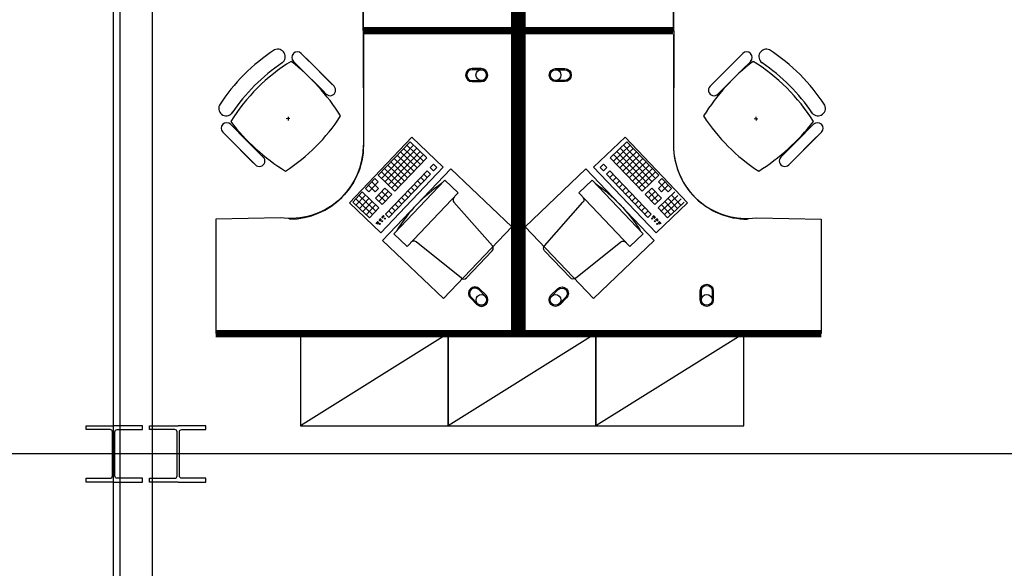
# Model space of a CAD drawing. Header units: millimetres. Extents: x -312551 to 250764, y -35891 to 59426.
# Tile 83 of 256: x -269109 to -263777, y 43390 to 46361. Entities that reach past the tile are written whole.
import ezdxf

# ---------------------------------------------------------------- set-up
doc = ezdxf.new("R2010")
doc.units = ezdxf.units.MM
doc.header["$LTSCALE"] = 2.5
for name, color, linetype in [('FO-00 - FURN$0$FURNITURE', 22, 'Continuous'), ('FO-00 - FURN$0$SP-01$0$FIT-OUT$0$FURNITURE', 22, 'Continuous'), ('NF-Steel columns', 6, 'Continuous')]:
    doc.layers.add(name, color=color, linetype=linetype)

# ---------------------------------------------------------------- blocks, each defined once
blk = doc.blocks.new('305')
at = {"layer": 'NF-Steel columns', "color": 2, "linetype": 'Continuous'}
for points in [[(0, -152.5), (-156, -152.5), (-156, -132), (-19.2, -132, 0.414214), (-6.5, -119.3), (-6.5, 119.3, 0.414214), (-19.2, 132), (-156, 132), (-156, 152.5), (0, 152.5)], [(0, -152.5), (149, -152.5), (149, -132), (19.2, -132, -0.414214), (6.5, -119.3), (6.5, 119.3, -0.414214), (19.2, 132), (149, 132), (149, 152.5), (0, 152.5)]]:
    blk.add_lwpolyline(points, format="xyb", dxfattribs=at)
blk = doc.blocks.new('FO-00 - FURN$0$SP-01$0$FIT-OUT$0$PC')
at = {"layer": 'FO-00 - FURN$0$SP-01$0$FIT-OUT$0$FURNITURE', "linetype": 'Continuous'}
for p, q in [((241.8, -93.1), (98, -236.8)), ((268.8, -92), (509.4, -294.6)), ((96.9, -263.9), (299.5, -504.5))]:
    blk.add_line(p, q, dxfattribs=at)
blk.add_lwpolyline([(276, -553.9), (346.7, -624.6), (629.5, -341.8), (558.8, -271)], close=True, dxfattribs=at)
for centre, radius, start, end in [((255.9, -107.2), 20, 49.8991, 135), ((112.2, -251), 20, 135, 220.1009), ((522.3, -279.3), 20, 229.8991, 315), ((-109.9, 114.8), 864, 303.1779, 326.8221), ((284.2, -517.4), 20, 315, 40.1009)]:
    blk.add_arc(centre, radius, start, end, dxfattribs=at)
blk = doc.blocks.new('FO-00 - FURN$0$cab-800')
at = {"layer": 'FO-00 - FURN$0$FURNITURE', "color": 9}
blk.add_line((0, 0), (800, 500), dxfattribs=at)
at = {"layer": 'FO-00 - FURN$0$FURNITURE'}
blk.add_lwpolyline([(0, 0), (800, 0), (800, 500), (0, 500)], close=True, dxfattribs=at)
blk = doc.blocks.new('A$C460568ED')
at = {"layer": 'FO-00 - FURN$0$FURNITURE', "rotation": 177.6335556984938}
for p in [(820, 565.6), (1619.3, 532.6), (2418.6, 499.6)]:
    blk.add_blockref('FO-00 - FURN$0$cab-800', p, dxfattribs=at)

msp = doc.modelspace()

# ---------------------------------------------------------------- linework, layer by layer
at = {"color": 8}
for p, q in [((-268600.5, -27784), (-268600.5, 58409.3)), ((-268565.5, -27784), (-268565.5, 58409.3)), ((-268390.5, -27784), (-268390.5, 58409.3)), ((-267247.9, 46320.5, 0), (-267247.9, 46920.5, 0)), ((-265568.8, 46320.5, 0), (-265568.8, 46920.5, 0)), ((-267247.9, 46280.7, 0), (-267247.9, 45680.7, 0)), ((-265568.8, 46280.7, 0), (-265568.8, 45680.7, 0)), ((-267584.2, 46177.5, 0), (-267495.6, 46088.9, 0)), ((-265193.4, 46177.5, 0), (-265282, 46088.9, 0)), ((-267688.2, 46127.1, 0), (-267688.1, 46127, 0)), ((-267626.6, 46135, 0), (-267538, 46046.4, 0)), ((-267416.8, 46010, 0), (-267558.2, 46151.4, 0)), ((-265360.8, 46010, 0), (-265219.4, 46151.4, 0)), ((-265150.9, 46135, 0), (-265239.5, 46046.4, 0)), ((-265089.4, 46127.1, 0), (-265089.5, 46127, 0)), ((-267459.2, 45967.6, 0), (-267600.6, 46109, 0)), ((-267407, 46000.3, 0), (-267495.6, 46088.9, 0)), ((-265370.6, 46000.3, 0), (-265282, 46088.9, 0)), ((-265318.4, 45967.6, 0), (-265177, 46109, 0)), ((-267449.4, 45957.8, 0), (-267538, 46046.4, 0)), ((-265328.1, 45957.8, 0), (-265239.5, 46046.4, 0)), ((-267645.7, 45825.6, 0), (-267665.6, 45824.6, 0)), ((-267655.1, 45835.1, 0), (-267656.2, 45815.1, 0)), ((-265131.9, 45825.6, 0), (-265112, 45824.6, 0)), ((-265122.4, 45835.1, 0), (-265121.4, 45815.1, 0)), ((-268010, 45751.7, 0), (-267921.4, 45663.1, 0)), ((-267967.6, 45794.1, 0), (-267879, 45705.5, 0)), ((-264810, 45794.1, 0), (-264898.6, 45705.5, 0)), ((-264767.6, 45751.7, 0), (-264856.2, 45663.1, 0)), ((-267842.5, 45584.2, 0), (-267984, 45725.6, 0)), ((-267790.4, 45616.9, 0), (-267879, 45705.5, 0)), ((-267323.7, 45369.4, 0), (-266985.5, 45723.9, 0)), ((-266995.5, 45698.9, 0), (-267168.1, 45518, 0)), ((-266995.5, 45698.9, 0), (-266905, 45612.6, 0)), ((-266995.5, 45698.9, 0), (-266905, 45612.6, 0)), ((-266995.5, 45698.9, 0), (-266905, 45612.6, 0)), ((-266985.5, 45723.9, 0), (-266815.4, 45561.6, 0)), ((-266985.5, 45723.9, 0), (-266815.4, 45561.6, 0)), ((-266985.5, 45723.9, 0), (-266815.4, 45561.6, 0)), ((-265831.2, 45723.9, 0), (-266001.2, 45561.6, 0)), ((-265831.2, 45723.9, 0), (-266001.2, 45561.6, 0)), ((-265831.2, 45723.9, 0), (-266001.2, 45561.6, 0)), ((-265821.2, 45698.9, 0), (-265911.6, 45612.6, 0)), ((-265821.2, 45698.9, 0), (-265911.6, 45612.6, 0)), ((-265821.2, 45698.9, 0), (-265911.6, 45612.6, 0)), ((-265492.9, 45369.4, 0), (-265831.2, 45723.9, 0)), ((-265821.2, 45698.9, 0), (-265648.6, 45518, 0)), ((-264987.2, 45616.9, 0), (-264898.6, 45705.5, 0)), ((-264935, 45584.2, 0), (-264793.6, 45725.6, 0)), ((-267832.8, 45574.5, 0), (-267921.4, 45663.1, 0)), ((-266977.4, 45681.6, 0), (-267150, 45500.7, 0)), ((-266959.3, 45664.3, 0), (-267131.9, 45483.5, 0)), ((-266941.2, 45647.1, 0), (-267113.8, 45466.2, 0)), ((-267047.3, 45644.6, 0), (-266956.8, 45558.3, 0)), ((-267030, 45662.7, 0), (-266939.6, 45576.4, 0)), ((-267012.7, 45680.8, 0), (-266922.3, 45594.5, 0)), ((-265803.9, 45680.8, 0), (-265894.4, 45594.5, 0)), ((-265786.7, 45662.7, 0), (-265877.1, 45576.4, 0)), ((-265875.4, 45647.1, 0), (-265702.8, 45466.2, 0)), ((-265769.4, 45644.6, 0), (-265859.8, 45558.3, 0)), ((-265857.4, 45664.3, 0), (-265684.8, 45483.5, 0)), ((-265839.3, 45681.6, 0), (-265666.7, 45500.7, 0)), ((-264944.8, 45574.5, 0), (-264856.2, 45663.1, 0)), ((-267099, 45590.3, 0), (-267008.6, 45504, 0)), ((-266923.1, 45629.8, 0), (-267095.7, 45449, 0)), ((-267081.8, 45608.4, 0), (-266991.3, 45522.1, 0)), ((-266905, 45612.6, 0), (-267077.6, 45431.7, 0)), ((-267064.5, 45626.5, 0), (-266974.1, 45540.2, 0)), ((-265911.6, 45612.6, 0), (-265739, 45431.7, 0)), ((-265893.5, 45629.8, 0), (-265720.9, 45449, 0)), ((-265752.1, 45626.5, 0), (-265842.6, 45540.2, 0)), ((-265734.9, 45608.4, 0), (-265825.3, 45522.1, 0)), ((-265717.6, 45590.3, 0), (-265808.1, 45504, 0)), ((-266815.4, 45561.6, 0), (-267153.7, 45207.1, 0)), ((-267150.8, 45536.1, 0), (-267060.4, 45449.8, 0)), ((-267133.6, 45554.2, 0), (-267043.1, 45467.9, 0)), ((-266903.4, 45541.9, 0), (-267127.8, 45306.7, 0)), ((-267116.3, 45572.3, 0), (-267025.9, 45486, 0)), ((-266903.4, 45541.9, 0), (-266885.3, 45524.6, 0)), ((-266868.9, 45578, 0), (-266886.1, 45560, 0)), ((-266886.1, 45560, 0), (-266868, 45542.7, 0)), ((-266868.9, 45578, 0), (-266850.8, 45560.8, 0)), ((-266868.9, 45578, 0), (-266850.8, 45560.8, 0)), ((-266868.9, 45578, 0), (-266850.8, 45560.8, 0)), ((-266850.8, 45560.8, 0), (-266868, 45542.7, 0)), ((-266001.2, 45561.6, 0), (-265662.9, 45207.1, 0)), ((-265947.8, 45578, 0), (-265965.9, 45560.8, 0)), ((-265947.8, 45578, 0), (-265965.9, 45560.8, 0)), ((-265947.8, 45578, 0), (-265965.9, 45560.8, 0)), ((-265965.9, 45560.8, 0), (-265948.6, 45542.7, 0)), ((-265930.5, 45560, 0), (-265948.6, 45542.7, 0)), ((-265947.8, 45578, 0), (-265930.5, 45560, 0)), ((-265913.3, 45541.9, 0), (-265931.4, 45524.6, 0)), ((-265913.3, 45541.9, 0), (-265688.9, 45306.7, 0)), ((-265700.4, 45572.3, 0), (-265790.8, 45486, 0)), ((-265683.1, 45554.2, 0), (-265773.5, 45467.9, 0)), ((-265665.8, 45536.1, 0), (-265756.3, 45449.8, 0)), ((-267185.3, 45499.9, 0), (-267237.1, 45445.7, 0)), ((-267167.2, 45482.7, 0), (-267219, 45428.4, 0)), ((-267202.6, 45481.8, 0), (-267166.4, 45447.3, 0)), ((-267185.3, 45499.9, 0), (-267167.2, 45482.7, 0)), ((-267168.1, 45518, 0), (-267077.6, 45431.7, 0)), ((-266885.3, 45524.6, 0), (-267109.7, 45289.5, 0)), ((-266955.2, 45487.6, 0), (-266937.1, 45470.4, 0)), ((-266937.9, 45505.7, 0), (-266919.8, 45488.4, 0)), ((-266920.7, 45523.8, 0), (-266902.6, 45506.5, 0)), ((-265931.4, 45524.6, 0), (-265707, 45289.5, 0)), ((-265896, 45523.8, 0), (-265914.1, 45506.5, 0)), ((-265878.7, 45505.7, 0), (-265896.8, 45488.4, 0)), ((-265861.5, 45487.6, 0), (-265879.6, 45470.4, 0)), ((-265648.6, 45518, 0), (-265739, 45431.7, 0)), ((-265614.1, 45481.8, 0), (-265650.2, 45447.3, 0)), ((-265631.3, 45499.9, 0), (-265649.4, 45482.7, 0)), ((-265649.4, 45482.7, 0), (-265597.6, 45428.4, 0)), ((-265631.3, 45499.9, 0), (-265579.6, 45445.7, 0)), ((-267254.4, 45427.6, 0), (-267306.1, 45373.3, 0)), ((-267254.4, 45427.6, 0), (-267163.9, 45341.3, 0)), ((-267237.1, 45445.7, 0), (-267219, 45428.4, 0)), ((-267219.9, 45463.7, 0), (-267183.7, 45429.2, 0)), ((-267166.4, 45447.3, 0), (-267183.7, 45429.2, 0)), ((-267131.1, 45448.1, 0), (-267182.9, 45393.9, 0)), ((-267113, 45430.9, 0), (-267164.8, 45376.6, 0)), ((-267148.3, 45430, 0), (-267112.2, 45395.5, 0)), ((-267131.1, 45448.1, 0), (-267094.9, 45413.6, 0)), ((-267006.9, 45433.4, 0), (-266988.9, 45416.1, 0)), ((-266989.7, 45451.4, 0), (-266971.6, 45434.2, 0)), ((-266972.4, 45469.5, 0), (-266954.3, 45452.3, 0)), ((-265844.2, 45469.5, 0), (-265862.3, 45452.3, 0)), ((-265827, 45451.4, 0), (-265845.1, 45434.2, 0)), ((-265809.7, 45433.4, 0), (-265827.8, 45416.1, 0)), ((-265685.6, 45448.1, 0), (-265721.8, 45413.6, 0)), ((-265668.3, 45430, 0), (-265704.5, 45395.5, 0)), ((-265703.7, 45430.9, 0), (-265651.9, 45376.6, 0)), ((-265685.6, 45448.1, 0), (-265633.8, 45393.9, 0)), ((-265562.3, 45427.6, 0), (-265652.7, 45341.3, 0)), ((-265650.2, 45447.3, 0), (-265633, 45429.2, 0)), ((-265596.8, 45463.7, 0), (-265633, 45429.2, 0)), ((-265579.6, 45445.7, 0), (-265597.6, 45428.4, 0)), ((-267288.9, 45391.4, 0), (-267216.5, 45322.4, 0)), ((-267236.3, 45410.3, 0), (-267288.1, 45356, 0)), ((-267271.6, 45409.5, 0), (-267199.3, 45340.4, 0)), ((-267218.2, 45393, 0), (-267270, 45338.8, 0)), ((-267200.1, 45375.8, 0), (-267251.9, 45321.5, 0)), ((-267200.1, 45375.8, 0), (-267251.9, 45321.5, 0)), ((-267182.9, 45393.9, 0), (-267146.7, 45359.4, 0)), ((-267165.6, 45412, 0), (-267129.4, 45377.4, 0)), ((-267094.9, 45413.6, 0), (-267146.7, 45359.4, 0)), ((-267058.7, 45379.1, 0), (-267040.6, 45361.8, 0)), ((-267041.5, 45397.2, 0), (-267023.4, 45379.9, 0)), ((-267024.2, 45415.3, 0), (-267006.1, 45398, 0)), ((-265792.5, 45415.3, 0), (-265810.5, 45398, 0)), ((-265775.2, 45397.2, 0), (-265793.3, 45379.9, 0)), ((-265757.9, 45379.1, 0), (-265776, 45361.8, 0)), ((-265721.8, 45413.6, 0), (-265670, 45359.4, 0)), ((-265651.1, 45412, 0), (-265687.2, 45377.4, 0)), ((-265633.8, 45393.9, 0), (-265670, 45359.4, 0)), ((-265545, 45409.5, 0), (-265617.4, 45340.4, 0)), ((-265616.6, 45375.8, 0), (-265564.8, 45321.5, 0)), ((-265616.6, 45375.8, 0), (-265564.8, 45321.5, 0)), ((-265527.8, 45391.4, 0), (-265600.1, 45322.4, 0)), ((-265598.5, 45393, 0), (-265546.7, 45338.8, 0)), ((-265580.4, 45410.3, 0), (-265528.6, 45356, 0)), ((-267153.7, 45207.1, 0), (-267323.7, 45369.4, 0)), ((-267306.1, 45373.3, 0), (-267233.8, 45304.3, 0)), ((-267251.9, 45321.5, 0), (-267215.7, 45287, 0)), ((-267234.6, 45339.6, 0), (-267198.5, 45305.1, 0)), ((-267182, 45358.5, 0), (-267233.8, 45304.3, 0)), ((-267182, 45358.5, 0), (-267233.8, 45304.3, 0)), ((-267217.4, 45357.7, 0), (-267181.2, 45323.2, 0)), ((-267163.9, 45341.3, 0), (-267215.7, 45287, 0)), ((-267110.5, 45324.8, 0), (-267092.4, 45307.6, 0)), ((-267093.2, 45342.9, 0), (-267075.2, 45325.7, 0)), ((-267076, 45361, 0), (-267057.9, 45343.7, 0)), ((-265740.7, 45361, 0), (-265758.8, 45343.7, 0)), ((-265723.4, 45342.9, 0), (-265741.5, 45325.7, 0)), ((-265706.2, 45324.8, 0), (-265724.2, 45307.6, 0)), ((-265662.9, 45207.1, 0), (-265492.9, 45369.4, 0)), ((-265652.7, 45341.3, 0), (-265600.9, 45287, 0)), ((-265599.3, 45357.7, 0), (-265635.5, 45323.2, 0)), ((-265634.6, 45358.5, 0), (-265582.9, 45304.3, 0)), ((-265634.6, 45358.5, 0), (-265582.9, 45304.3, 0)), ((-265582, 45339.6, 0), (-265618.2, 45305.1, 0)), ((-265564.8, 45321.5, 0), (-265600.9, 45287, 0)), ((-265510.5, 45373.3, 0), (-265582.9, 45304.3, 0)), ((-267170, 45268.7, 0), (-267180.4, 45257.7, 0)), ((-267155.4, 45284, 0), (-267165, 45273.9, 0)), ((-267154, 45282.6, 0), (-267163.5, 45272.5, 0)), ((-267152.5, 45281.2, 0), (-267162.1, 45271.2, 0)), ((-267151.1, 45279.8, 0), (-267160.7, 45269.8, 0)), ((-267139.4, 45301.1, 0), (-267150.4, 45289.5, 0)), ((-267138, 45299.7, 0), (-267149, 45288.1, 0)), ((-267136.5, 45298.3, 0), (-267147.5, 45286.8, 0)), ((-267135.1, 45296.9, 0), (-267146.1, 45285.4, 0)), ((-267127.8, 45306.7, 0), (-267109.7, 45289.5, 0)), ((-265688.9, 45306.7, 0), (-265707, 45289.5, 0)), ((-265681.6, 45296.9, 0), (-265670.6, 45285.4, 0)), ((-265680.1, 45298.3, 0), (-265669.1, 45286.8, 0)), ((-265678.7, 45299.7, 0), (-265667.7, 45288.1, 0)), ((-265677.3, 45301.1, 0), (-265666.2, 45289.5, 0)), ((-265665.6, 45279.8, 0), (-265656, 45269.8, 0)), ((-265664.2, 45281.2, 0), (-265654.6, 45271.2, 0)), ((-265662.7, 45282.6, 0), (-265653.1, 45272.5, 0)), ((-265661.3, 45284, 0), (-265651.7, 45273.9, 0)), ((-265646.7, 45268.7, 0), (-265636.2, 45257.7, 0)), ((-267168.5, 45267.3, 0), (-267179, 45256.3, 0)), ((-267167.1, 45265.9, 0), (-267177.6, 45255, 0)), ((-267165.7, 45264.5, 0), (-267176.1, 45253.6, 0)), ((-265651, 45264.5, 0), (-265640.6, 45253.6, 0)), ((-265649.6, 45265.9, 0), (-265639.1, 45255, 0)), ((-265648.1, 45267.3, 0), (-265637.7, 45256.3, 0)), ((-231058.6, 44009.5), (-311086.5, 44009.5))]:
    msp.add_line(p, q, dxfattribs=at)
at = {"color": 8, "extrusion": (6.58823e-06, -1.6454e-07, 1)}
msp.add_line((-266678.9, 46301.4), (-267248.9, 46301.5, 0), dxfattribs=at)
at = {"color": 8, "extrusion": (6.58823e-06, 1.6454e-07, 1)}
msp.add_line((-266678.9, 46299.7), (-267248.9, 46299.6, 0), dxfattribs=at)
at = {"color": 8, "extrusion": (-6.58823e-06, -1.6454e-07, 1)}
msp.add_line((-266137.7, 46301.4), (-265567.7, 46301.5, 0), dxfattribs=at)
at = {"color": 8, "extrusion": (-6.58823e-06, 1.6454e-07, 1)}
msp.add_line((-266137.7, 46299.7), (-265567.7, 46299.6, 0), dxfattribs=at)
at = {"color": 8, "const_width": 40, "elevation": 0}
for points in [[(-268047.9, 47940.5), (-266427.9, 47940.5), (-266427.9, 46300.6), (-267245.7, 46300.6)], [(-264768.8, 47940.5), (-266388.8, 47940.5), (-266388.8, 46300.6), (-265571, 46300.6)], [(-268047.9, 44660.7), (-266427.9, 44660.7), (-266427.9, 46300.6), (-267245.7, 46300.6)], [(-264768.8, 44660.7), (-266388.8, 44660.7), (-266388.8, 46300.6), (-265571, 46300.6)]]:
    msp.add_lwpolyline(points, dxfattribs=at)
at = {"color": 8, "elevation": 0}
for points in [[(-267249.1, 46301.4), (-267247.9, 46920.5, 0.455459), (-267697.8, 47313.5), (-268047.9, 47320.5), (-268047.9, 47940.5), (-266427.9, 47940.5), (-266427.9, 46300.6)], [(-265567.6, 46301.4), (-265568.8, 46920.5, -0.455459), (-265118.8, 47313.5), (-264768.8, 47320.5), (-264768.8, 47940.5), (-266388.8, 47940.5), (-266388.8, 46300.6)], [(-267249.1, 46299.7), (-267247.9, 45680.7, -0.455459), (-267697.8, 45287.6), (-268047.9, 45280.7), (-268047.9, 44660.7), (-266427.9, 44660.7), (-266427.9, 46300.6)], [(-265567.6, 46299.7), (-265568.8, 45680.7, 0.455459), (-265118.8, 45287.6), (-264768.8, 45280.7), (-264768.8, 44660.7), (-266388.8, 44660.7), (-266388.8, 46300.6)], [(-266659.6, 46095.7, 1), (-266659.6, 46025.7), (-266609.6, 46025.7, 1), (-266609.6, 46095.7)], [(-266659.6, 46089.7, 1), (-266659.6, 46031.7), (-266609.6, 46031.7, 1), (-266609.6, 46089.7)], [(-266157.1, 46095.7, -1), (-266157.1, 46025.7), (-266207.1, 46025.7, -1), (-266207.1, 46095.7)], [(-266157.1, 46089.7, -1), (-266157.1, 46031.7), (-266207.1, 46031.7, -1), (-266207.1, 46089.7)], [(-266619.4, 44903.4, 1), (-266668.9, 44853.9), (-266633.5, 44818.6, 1), (-266584, 44868.1)], [(-266623.6, 44899.2, 1), (-266664.7, 44858.2), (-266629.3, 44822.8, 1), (-266588.3, 44863.8)], [(-266197.3, 44903.4, -1), (-266147.8, 44853.9), (-266183.1, 44818.6, -1), (-266232.6, 44868.1)], [(-266193, 44899.2, -1), (-266152, 44858.2), (-266187.4, 44822.8, -1), (-266228.4, 44863.8)], [(-265423.8, 44893.2, -1), (-265353.8, 44893.2), (-265353.8, 44843.2, -1), (-265423.8, 44843.2)], [(-265417.8, 44893.2, -1), (-265359.8, 44893.2), (-265359.8, 44843.2, -1), (-265417.8, 44843.2)]]:
    msp.add_lwpolyline(points, format="xyb", close=True, dxfattribs=at)
for points in [[(-266773.9, 45553.1), (-267144, 45165.3), (-266814.1, 44850.5), (-266444.1, 45238.3)], [(-266042.7, 45553.1), (-265672.7, 45165.3), (-266002.6, 44850.5), (-266372.6, 45238.3)]]:
    msp.add_lwpolyline(points, close=True, dxfattribs=at)
at = {"color": 8}
for centre, radius in [((-266609.6, 46060.7, 0), 29), ((-266207.1, 46060.7, 0), 29), ((-267146.3, 45269.2, 0), 3), ((-267132.5, 45283.7, 0), 3), ((-265684.1, 45283.7, 0), 3), ((-265670.3, 45269.2, 0), 3), ((-267160.1, 45254.7, 0), 3), ((-265656.5, 45254.7, 0), 3), ((-266608.8, 44843.3, 0), 29), ((-266207.9, 44843.3, 0), 29), ((-265388.8, 44843.2, 0), 29)]:
    msp.add_circle(centre, radius, dxfattribs=at)
for centre, radius, start, end in [((-267187.1, 45356.1, 0), 1000, 122.7873, 147.213), ((-267711.5, 46160.2, 0), 40.4, 305.2098, 115.0684), ((-267605.4, 46156.2, 0), 30, 45.0002, 225.0002), ((-265172.2, 46156.2, 0), 30, 314.9998, 134.9998), ((-265066.1, 46160.2, 0), 40.4, 64.9316, 234.7902), ((-265590.4, 45356.1, 0), 1000, 32.787, 57.2127), ((-267115.8, 45283.2, 0), 1000, 121.6104, 148.2587), ((-267129.9, 45297.3, 0), 1000, 123.9367, 146.1444), ((-268327.1, 45241.1, 0), 1127.4, 32.0604, 52.4457), ((-264450.5, 45241.1, 0), 1127.4, 127.5543, 147.9396), ((-265661.8, 45283.2, 0), 1000, 31.7413, 58.3896), ((-265647.7, 45297.3, 0), 1000, 33.8556, 56.0633), ((-267428.2, 45979, 0), 30, 225.0002, 45.0002), ((-265349.4, 45979, 0), 30, 134.9998, 314.9998), ((-267991.2, 45880.5, 0), 40.4, 154.932, 331.9801), ((-264786.4, 45880.5, 0), 40.4, 208.0199, 25.068), ((-267988.8, 45772.9, 0), 30, 45.0002, 225.0002), ((-267072.1, 46496.1, 0), 1127.4, 217.5276, 237.9656), ((-268212.8, 46380.3, 0), 1000, 302.8675, 327.2662), ((-264564.8, 46380.3, 0), 1000, 212.7338, 237.1325), ((-265705.5, 46496.1, 0), 1127.4, 302.0344, 322.4724), ((-264788.8, 45772.9, 0), 30, 314.9998, 134.9998), ((-267647.9, 45680.7, 0), 400, 270.0002, 0.0002), ((-265168.8, 45680.7, 0), 400, 179.9998, 269.9998), ((-267811.6, 45595.7, 0), 30, 225.0002, 45.0002), ((-264966, 45595.7, 0), 30, 134.9998, 314.9998)]:
    msp.add_arc(centre, radius, start, end, dxfattribs=at)

# ---------------------------------------------------------------- block references
at = {"color": 8, "rotation": 181.3405219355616}
msp.add_blockref('FO-00 - FURN$0$SP-01$0$FIT-OUT$0$PC', (-266446.4, 44874.9, 0), dxfattribs=at)
at = {"color": 8, "extrusion": (2.60602e-30, 6.3055e-29, -1), "zscale": -1, "rotation": 181.3405219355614}
msp.add_blockref('FO-00 - FURN$0$SP-01$0$FIT-OUT$0$PC', (266370.2, 44874.9, 0), dxfattribs=at)
at = {"color": 8, "ltscale": 500000, "rotation": 2.366444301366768}
msp.add_blockref('A$C460568ED', (-267584.7, 44061.6, 0), dxfattribs=at)
at = {"color": 8, "xscale": -1}
msp.add_blockref('305', (-268600.5, 44009.5), dxfattribs=at)
at = {"color": 8}
msp.add_blockref('305', (-268250.5, 44009.5), dxfattribs=at)

doc.saveas('drawing.dxf')
